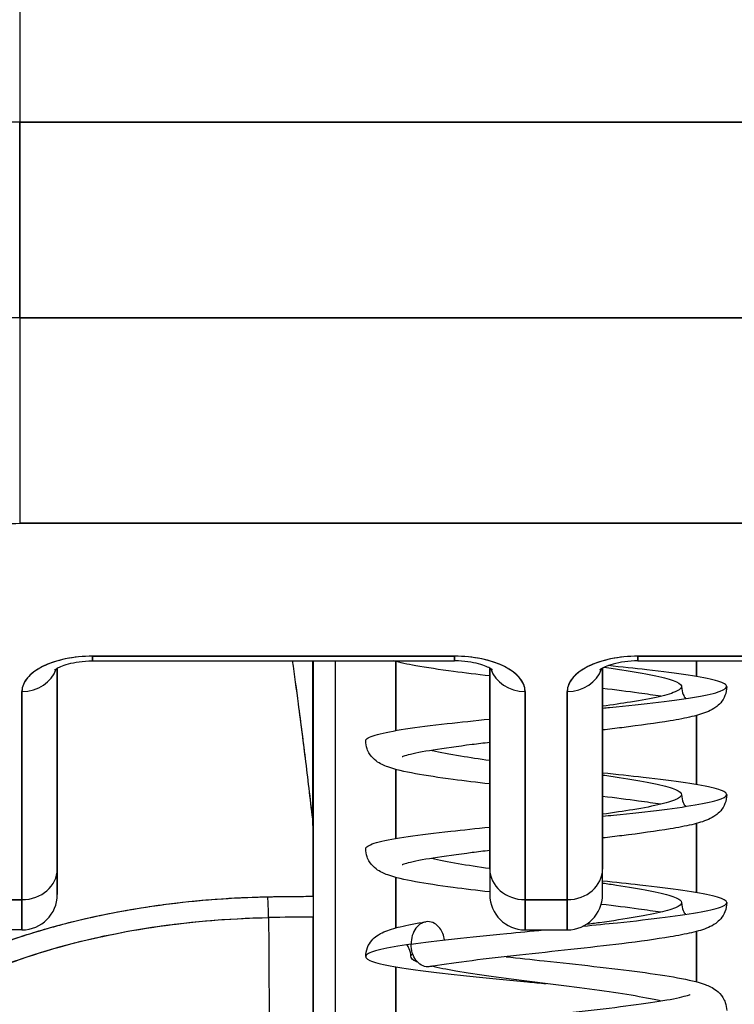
# Model space of a CAD drawing. Extents: x 807 to 1172, y 30 to 260.
# Tile 110 of 214: x 1020.058 to 1020.432, y 99.436 to 99.951. Entities that reach past the tile are written whole.
import ezdxf

# ---------------------------------------------------------------- set-up
doc = ezdxf.new("R2010")
doc.units = 0
doc.header["$LTSCALE"] = 4
doc.header["$MEASUREMENT"] = 0
doc.layers.get('0').update_dxf_attribs({"linetype": 'CONTINUOUS'})
doc.layers.get('DEFPOINTS').update_dxf_attribs({"linetype": 'CONTINUOUS'})
doc.styles.add('ROMANS', font='romans.shx')
doc.dimstyles.new('Default (ANSI)', dxfattribs={"dimscale": 20, "dimtxt": 0.07, "dimasz": 0.07, "dimexe": 0.125, "dimexo": 0.0625, "dimgap": 0.031496, "dimtad": 0, "dimtih": 1, "dimtoh": 1, "dimrnd": 1e-08, "dimzin": 0, "dimdsep": 46, "dimtxsty": 'ROMANS', "dimblk": 'Filled-1', "dimcen": 0.09, "dimdle": 0.393701, "dimclrd": 256, "dimclre": 256, "dimclrt": 256, "dimadec": 0, "dimazin": 0, "dimtfac": 0.928571, "dimtofl": 0, "dimtmove": 0, "dimatfit": 3, "dimfxl": 1, "dimtolj": 1, "dimtzin": 0, "dimlwd": -1, "dimlwe": -1, "dimarcsym": 0})

# ---------------------------------------------------------------- blocks, each defined once
blk = doc.blocks.new('Filled-1')
at = {"color": 0}
for p, q in [((0, 0), (-1, 0.17857)), ((-1, 0.17857), (-1, -0.17857)), ((-1, 0), (0, 0)), ((-1, -0.17857), (0, 0))]:
    blk.add_line(p, q, dxfattribs=at)
at = {"color": 0, "flags": 128}
blk.add_lwpolyline([(-1, -0.17857), (0, 0), (-1, 0.17857), (-1, -0.17857)], dxfattribs=at)
at = {"color": 0}
blk.add_solid([(-1, -0.17857), (0, 0), (-1, 0.17857), (-1, -0.17857)], dxfattribs=at)
blk = doc.blocks.new('*D97')
at = {"transparency": 16777216}
for p, q in [((1022.14966, 98.94963), (1022.14966, 105.99224)), ((1026.39966, 98.94963), (1026.39966, 105.99224)), ((1020.74966, 103.49224), (1018.21292, 103.49224)), ((1027.79966, 103.49224), (1029.19966, 103.49224))]:
    blk.add_line(p, q, dxfattribs=at)
at = {"layer": 'DEFPOINTS', "color": 0, "transparency": 16777216}
for p in [(1026.39966, 103.49224), (1022.14966, 97.69963), (1026.39966, 97.69963)]:
    blk.add_point(p, dxfattribs=at)
at = {"transparency": 16777216, "xscale": 1.400000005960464, "yscale": 1.400000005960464, "zscale": 1.400000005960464}
blk.add_blockref('Filled-1', (1022.14966, 103.49224), dxfattribs=at)
at = {"transparency": 16777216, "xscale": 1.400000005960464, "yscale": 1.400000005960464, "zscale": 1.400000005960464, "rotation": 180}
blk.add_blockref('Filled-1', (1026.39966, 103.49224), dxfattribs=at)
at = {"transparency": 16777216, "insert": (1015.44967, 103.49224), "char_height": 1.4, "attachment_point": 5, "style": 'ROMANS'}
blk.add_mtext('\\A1;4.25', dxfattribs=at)
blk = doc.blocks.new('*D99')
at = {"transparency": 16777216}
for p, q in [((996.08716, 98.91838), (996.08716, 113.84474)), ((1052.46216, 98.91838), (1052.46216, 113.84474)), ((997.48716, 111.34474), (1015.58068, 111.34474)), ((1051.06216, 111.34474), (1032.96863, 111.34474))]:
    blk.add_line(p, q, dxfattribs=at)
at = {"layer": 'DEFPOINTS', "color": 0, "transparency": 16777216}
for p in [(996.08716, 111.34474), (996.08716, 97.66838), (1052.46216, 97.66838)]:
    blk.add_point(p, dxfattribs=at)
at = {"transparency": 16777216, "xscale": 1.400000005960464, "yscale": 1.400000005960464, "zscale": 1.400000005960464, "rotation": 180}
blk.add_blockref('Filled-1', (996.08716, 111.34474), dxfattribs=at)
at = {"transparency": 16777216, "xscale": 1.400000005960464, "yscale": 1.400000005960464, "zscale": 1.400000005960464}
blk.add_blockref('Filled-1', (1052.46216, 111.34474), dxfattribs=at)
at = {"transparency": 16777216, "insert": (1024.27466, 111.34474), "char_height": 1.4, "attachment_point": 5, "style": 'ROMANS'}
blk.add_mtext('\\A1;\\fTahoma|b0|i0;\\H1.5400;(56.38)\\P\\fTahoma|b0|i0;\\H1.5400;OPENING WIDTH', dxfattribs=at)

msp = doc.modelspace()

# ---------------------------------------------------------------- linework, layer by layer
for p, q in [((1020.05757, 100.42297), (1020.05757, 99.89736)), ((1020.60875, 99.89736), (1020.05757, 99.89736)), ((1020.05757, 99.89736), (1020.60875, 99.89736)), ((1020.05757, 99.79508), (1020.05757, 99.89736)), ((1020.05757, 99.89736), (1020.05757, 99.79508)), ((1020.05757, 99.79507), (1020.60875, 99.79507)), ((1020.05757, 99.79507), (1020.05757, 99.68751)), ((1020.60875, 99.79507), (1020.05757, 99.79507)), ((1020.05757, 99.68751), (1020.60875, 99.68751)), ((1020.60875, 99.68751), (1020.05757, 99.68751)), ((1020.28512, 99.61802), (1020.09575, 99.61802)), ((1020.09575, 99.61802), (1020.09575, 99.61554)), ((1020.09575, 99.61802), (1020.28512, 99.61802)), ((1020.09575, 99.61554), (1020.09575, 99.61802)), ((1020.09575, 99.61554), (1020.28512, 99.61554)), ((1020.21099, 99.53073), (1020.21099, 99.61554)), ((1020.21099, 99.61554), (1020.21099, 99.53073)), ((1020.21111, 99.52856), (1020.21111, 99.61554)), ((1020.21111, 99.61554), (1020.21111, 99.52856)), ((1020.22292, 99.32268), (1020.22292, 99.61554)), ((1020.25443, 99.57911), (1020.25443, 99.61527)), ((1020.25443, 99.61527), (1020.25443, 99.57911)), ((1020.28512, 99.61802), (1020.28512, 99.61554)), ((1020.28512, 99.61554), (1020.28512, 99.61802)), ((1020.57056, 99.61802), (1020.38119, 99.61802)), ((1020.38119, 99.61554), (1020.38119, 99.61802)), ((1020.38119, 99.61802), (1020.38119, 99.61554)), ((1020.38119, 99.61802), (1020.57056, 99.61802)), ((1020.38119, 99.61554), (1020.57056, 99.61554)), ((1020.41191, 99.60736), (1020.41191, 99.61554)), ((1020.41191, 99.61554), (1020.41191, 99.60736)), ((1020.07725, 99.50669), (1020.07725, 99.61176)), ((1020.07725, 99.61176), (1020.07725, 99.50669)), ((1020.30363, 99.61176), (1020.30363, 99.50669)), ((1020.30363, 99.50669), (1020.30363, 99.61176)), ((1020.36268, 99.61176), (1020.36268, 99.50669)), ((1020.36268, 99.50669), (1020.36268, 99.61176)), ((1020.05875, 99.59952), (1020.05875, 99.49066)), ((1020.05875, 99.49066), (1020.05875, 99.59952)), ((1020.32213, 99.59952), (1020.32213, 99.49066)), ((1020.32213, 99.49066), (1020.32213, 99.59952)), ((1020.34418, 99.59952), (1020.34418, 99.49066)), ((1020.34418, 99.49066), (1020.34418, 99.59952)), ((1020.41191, 99.55086), (1020.41191, 99.58703)), ((1020.41191, 99.58703), (1020.41191, 99.55086)), ((1020.25443, 99.52262), (1020.25443, 99.55877)), ((1020.25443, 99.55877), (1020.25443, 99.52262)), ((1020.21111, 99.52856), (1020.21111, 99.49224)), ((1020.41191, 99.49436), (1020.41191, 99.53054)), ((1020.41191, 99.53054), (1020.41191, 99.49436)), ((1020.07725, 99.49334), (1020.07725, 99.50669)), ((1020.30363, 99.50669), (1020.30363, 99.49334)), ((1020.36268, 99.49334), (1020.36268, 99.50669)), ((1020.25443, 99.47592), (1020.25443, 99.50228)), ((1020.25443, 99.50228), (1020.25443, 99.47592)), ((1020.0182, 99.49066), (1020.05875, 99.49066)), ((1020.05875, 99.49066), (1020.0182, 99.49066)), ((1020.05875, 99.47484), (1020.05875, 99.49066)), ((1020.05875, 99.49066), (1020.05875, 99.47484)), ((1020.19447, 99.49213), (1020.19447, 99.49213)), ((1020.34418, 99.49066), (1020.32213, 99.49066)), ((1020.32213, 99.47484), (1020.32213, 99.49066)), ((1020.32213, 99.49066), (1020.32213, 99.47484)), ((1020.32213, 99.49066), (1020.34418, 99.49066)), ((1020.34418, 99.47484), (1020.34418, 99.49066)), ((1020.34418, 99.49066), (1020.34418, 99.47484)), ((1020.21111, 99.12274), (1020.21111, 99.48154)), ((1020.05875, 99.47484), (1020.02348, 99.47484)), ((1020.32213, 99.47484), (1020.34418, 99.47484)), ((1020.41191, 99.44767), (1020.41191, 99.47404)), ((1020.41191, 99.47404), (1020.41191, 99.44767)), ((1020.25443, 99.41942), (1020.25443, 99.45558)), ((1020.25443, 99.45558), (1020.25443, 99.41942))]:
    msp.add_line(p, q)
for centre, start, end in [((1020.05875, 99.49334), 270, 0), ((1020.32213, 99.49334), 180, 270), ((1020.34418, 99.49334), 270, 0)]:
    msp.add_arc(centre, 0.0185, start, end)
for centre, major_axis, ratio, start_param, end_param in [((1020.05757, 99.8383), (-0.11811, 0), 0.5, 4.712389, 6.283185), ((1020.05757, 99.73602), (-0.11811, 0), 0.5, 4.712389, 6.283185), ((1020.09575, 99.59952), (-0.03701, 0), 0.5, 4.712389, 6.283185), ((1020.28512, 99.59952), (0.03701, 0), 0.5, 0, 1.570796), ((1020.38119, 99.59952), (-0.03701, 0), 0.5, 4.712389, 6.283185), ((1020.05875, 99.61554), (0.0185, 0), 0.866025, 4.712389, 6.020454), ((1020.05875, 99.61554), (0.0185, 0), 0.866025, 4.712389, 6.020454), ((1020.32213, 99.61554), (-0.0185, 0), 0.866025, 0.262731, 1.570796), ((1020.32213, 99.61554), (-0.0185, 0), 0.866025, 0.262731, 1.570796), ((1020.34418, 99.61554), (0.0185, 0), 0.866025, 4.712389, 6.020454), ((1020.34418, 99.61554), (0.0185, 0), 0.866025, 4.712389, 6.020454), ((1020.17984, 99.52712), (0.03114, 0.00369), 0.780421, 6.190907, 6.279533), ((1020.16976, 99.5268), (0.04129, 0.00328), 0.67968, 6.229305, 6.306392), ((1020.21085, 98.14744), (-0.00021, -1.68497), 0.000091, 2.494978, 2.531653), ((1020.05875, 99.50669), (0.0185, 0), 0.866025, 4.712389, 6.283185), ((1020.05875, 99.50669), (0.0185, 0), 0.866025, 4.712389, 6.283185), ((1020.32213, 99.50669), (-0.0185, 0), 0.866025, 0, 1.570796), ((1020.32213, 99.50669), (-0.0185, 0), 0.866025, 0, 1.570796), ((1020.34418, 99.50669), (0.0185, 0), 0.866025, 4.712389, 6.283185), ((1020.34418, 99.50669), (0.0185, 0), 0.866025, 4.712389, 6.283185), ((1020.21113, 99.047), (-0.73842, 0), 0.602969, 4.712418, 4.74441), ((1020.18749, 99.47599), (-0.00038, 0.02008), 0.025247, 4.980533, 5.636212), ((1020.18749, 99.47599), (0.00038, -0.02008), 0.025246, 1.838858, 2.494496), ((1020.21111, 99.47622), (0, 0.02008), 0.00001, 0.646594, 1.302705), ((1020.21111, 99.039), (0.74112, 0), 0.597128, 1.570794, 1.602147), ((1020.21111, 99.03899), (0.74133, 0), 0.596956, 1.570797, 1.602141), ((1020.19851, 99.62754), (0, 0.55118), 0.02, 1.83929, 2.7281), ((1020.19851, 99.62754), (0, -0.55118), 0.02, 4.980883, 5.869693)]:
    msp.add_ellipse(centre, major_axis=major_axis, ratio=ratio, start_param=start_param, end_param=end_param)
for points, knots in [([(1020.0182, 99.66783), (1020.0183, 99.67056), (1020.01929, 99.67306), (1020.02124, 99.6754), (1020.02319, 99.67774), (1020.02611, 99.67992), (1020.02975, 99.68174), (1020.03339, 99.68356), (1020.03776, 99.68502), (1020.04244, 99.68599), (1020.04712, 99.68697), (1020.05211, 99.68746), (1020.05757, 99.68751)], [0, 0, 0, 0, 0.25, 0.25, 0.25, 0.5, 0.5, 0.5, 0.75, 0.75, 0.75, 1, 1, 1, 1]), ([(1020.09575, 99.61802), (1020.09069, 99.61799), (1020.08603, 99.61754), (1020.08161, 99.61662), (1020.0772, 99.6157), (1020.07304, 99.61433), (1020.06958, 99.6126), (1020.06613, 99.61087), (1020.06338, 99.60879), (1020.06155, 99.60658), (1020.05972, 99.60438), (1020.05881, 99.60205), (1020.05875, 99.59952)], [0, 0, 0, 0, 0.25, 0.25, 0.25, 0.5, 0.5, 0.5, 0.75, 0.75, 0.75, 1, 1, 1, 1]), ([(1020.07574, 99.61074), (1020.07574, 99.61074), (1020.07575, 99.61075), (1020.07591, 99.61089), (1020.07623, 99.61115), (1020.07732, 99.61181), (1020.07811, 99.61223), (1020.08021, 99.61311), (1020.08156, 99.61358), (1020.08477, 99.61444), (1020.08667, 99.61482), (1020.09084, 99.61537), (1020.09313, 99.61553), (1020.09553, 99.61554), (1020.09564, 99.61554), (1020.09575, 99.61554)], [3.601073, 3.601073, 3.601073, 3.601073, 3.653683, 3.653683, 3.828025, 3.828025, 4.013889, 4.013889, 4.222184, 4.222184, 4.453581, 4.453581, 4.701575, 4.701575, 4.713492, 4.713492, 4.713492, 4.713492]), ([(1020.20027, 99.61554), (1020.20129, 99.60822), (1020.20232, 99.60072), (1020.20334, 99.59306), (1020.20402, 99.58789), (1020.20471, 99.58265), (1020.20539, 99.57734), (1020.206, 99.57252), (1020.20662, 99.56764), (1020.20722, 99.56269), (1020.2085, 99.5523), (1020.20976, 99.54165), (1020.21099, 99.53073)], [0.0738382, 0.0738382, 0.0738382, 0.0738382, 0.3333333, 0.3333333, 0.3333333, 0.5081485, 0.5081485, 0.5081485, 0.6666667, 0.6666667, 0.6666667, 1, 1, 1, 1]), ([(1020.20028, 99.61554), (1020.20131, 99.60823), (1020.20233, 99.60074), (1020.20335, 99.59308), (1020.20465, 99.58325), (1020.20593, 99.57314), (1020.20721, 99.56274), (1020.20848, 99.55235), (1020.20974, 99.54168), (1020.21099, 99.53073)], [0.073882, 0.073882, 0.073882, 0.073882, 0.3333333, 0.3333333, 0.3333333, 0.6666667, 0.6666667, 0.6666667, 1, 1, 1, 1]), ([(1020.30363, 99.60768), (1020.29696, 99.60845), (1020.29056, 99.60923), (1020.27723, 99.61099), (1020.27049, 99.61199), (1020.26044, 99.61382), (1020.25672, 99.6146), (1020.25345, 99.61554)], [0.4081123, 0.4081123, 0.4081123, 0.4081123, 0.4622359, 0.4622359, 0.5316759, 0.5316759, 0.5865243, 0.5865243, 0.5865243, 0.5865243]), ([(1020.32213, 99.59952), (1020.32207, 99.60205), (1020.32116, 99.60438), (1020.31933, 99.60659), (1020.3175, 99.6088), (1020.31475, 99.61088), (1020.31129, 99.61261), (1020.30783, 99.61433), (1020.30367, 99.61571), (1020.29925, 99.61662), (1020.29484, 99.61754), (1020.29018, 99.61799), (1020.28512, 99.61802)], [0, 0, 0, 0, 0.25, 0.25, 0.25, 0.5, 0.5, 0.5, 0.75, 0.75, 0.75, 1, 1, 1, 1]), ([(1020.30514, 99.61074), (1020.30514, 99.61074), (1020.30512, 99.61075), (1020.30497, 99.61089), (1020.30465, 99.61115), (1020.30356, 99.61181), (1020.30277, 99.61223), (1020.30067, 99.61311), (1020.29932, 99.61358), (1020.29611, 99.61444), (1020.29421, 99.61482), (1020.29004, 99.61537), (1020.28775, 99.61553), (1020.28535, 99.61554), (1020.28524, 99.61554), (1020.28512, 99.61554)], [6.74046, 6.74046, 6.74046, 6.74046, 6.79307, 6.79307, 6.967412, 6.967412, 7.153275, 7.153275, 7.361571, 7.361571, 7.592968, 7.592968, 7.840962, 7.840962, 7.852879, 7.852879, 7.852879, 7.852879]), ([(1020.38119, 99.61802), (1020.37612, 99.61799), (1020.37146, 99.61754), (1020.36705, 99.61662), (1020.36264, 99.6157), (1020.35847, 99.61433), (1020.35502, 99.6126), (1020.35156, 99.61087), (1020.34881, 99.60879), (1020.34698, 99.60658), (1020.34515, 99.60438), (1020.34424, 99.60205), (1020.34418, 99.59952)], [0, 0, 0, 0, 0.25, 0.25, 0.25, 0.5, 0.5, 0.5, 0.75, 0.75, 0.75, 1, 1, 1, 1]), ([(1020.38119, 99.61554), (1020.37883, 99.61554), (1020.37648, 99.61539), (1020.3721, 99.61482), (1020.37006, 99.61441), (1020.3666, 99.61346), (1020.36516, 99.61294), (1020.36302, 99.61197), (1020.36225, 99.61153), (1020.36137, 99.61092), (1020.36117, 99.61074), (1020.36117, 99.61074)], [1.569693, 1.569693, 1.569693, 1.569693, 1.824004, 1.824004, 2.072269, 2.072269, 2.302593, 2.302593, 2.506751, 2.506751, 2.682113, 2.682113, 2.682113, 2.682113]), ([(1020.36268, 99.59083), (1020.36392, 99.59095), (1020.36515, 99.59108), (1020.36637, 99.5912), (1020.3756, 99.59214), (1020.38428, 99.59308), (1020.39199, 99.59401), (1020.39971, 99.59495), (1020.40645, 99.59589), (1020.4119, 99.59683), (1020.41735, 99.59777), (1020.4215, 99.5987), (1020.42416, 99.59964), (1020.42681, 99.60058), (1020.42797, 99.60152), (1020.42757, 99.60246), (1020.42717, 99.60339), (1020.42522, 99.60433), (1020.42181, 99.60527), (1020.41839, 99.60621), (1020.41352, 99.60715), (1020.40743, 99.60809), (1020.40134, 99.60902), (1020.39402, 99.60996), (1020.38584, 99.6109), (1020.37954, 99.61162), (1020.37272, 99.61234), (1020.3656, 99.61307)], [0.6854348, 0.6854348, 0.6854348, 0.6854348, 0.6875, 0.6875, 0.6875, 0.703125, 0.703125, 0.703125, 0.71875, 0.71875, 0.71875, 0.734375, 0.734375, 0.734375, 0.75, 0.75, 0.75, 0.765625, 0.765625, 0.765625, 0.78125, 0.78125, 0.78125, 0.796875, 0.796875, 0.796875, 0.8089031, 0.8089031, 0.8089031, 0.8089031]), ([(1020.36359, 99.61223), (1020.36674, 99.61178), (1020.37622, 99.6104), (1020.38978, 99.60809), (1020.40074, 99.60527), (1020.40513, 99.60246), (1020.40253, 99.59964), (1020.39319, 99.59683), (1020.37915, 99.59422), (1020.36789, 99.59256), (1020.36268, 99.59183)], [0.1957641, 0.1957641, 0.1957641, 0.1957641, 0.203125, 0.21875, 0.234375, 0.25, 0.265625, 0.28125, 0.296875, 0.3089761, 0.3089761, 0.3089761, 0.3089761]), ([(1020.42764, 99.6021), (1020.42764, 99.6005), (1020.42731, 99.59884), (1020.42615, 99.59595), (1020.42535, 99.59469), (1020.42365, 99.59268), (1020.42276, 99.59191), (1020.42059, 99.59034), (1020.41936, 99.5897), (1020.41544, 99.58796), (1020.41269, 99.58719), (1020.40611, 99.58562), (1020.40231, 99.58489), (1020.3909, 99.58297), (1020.38221, 99.58179), (1020.36948, 99.58023), (1020.36612, 99.57983), (1020.36268, 99.57943)], [0, 0, 0, 0, 0.015209, 0.015209, 0.0301371, 0.0301371, 0.0454403, 0.0454403, 0.0681674, 0.0681674, 0.1184251, 0.1184251, 0.1682991, 0.1682991, 0.2502301, 0.2502301, 0.2780779, 0.2780779, 0.2780779, 0.2780779]), ([(1020.3931, 99.59703), (1020.38967, 99.5976), (1020.38581, 99.59817), (1020.3759, 99.59952), (1020.36945, 99.60032), (1020.36268, 99.60111)], [0.15827516, 0.15827516, 0.15827516, 0.15827516, 0.19854648, 0.19854648, 0.2543749, 0.2543749, 0.2543749, 0.2543749]), ([(1020.40402, 99.6021), (1020.40402, 99.60068), (1020.40435, 99.5992), (1020.40521, 99.59716), (1020.40563, 99.59646), (1020.40604, 99.59589)], [0, 0, 0, 0, 0.01444983, 0.01444983, 0.02356529, 0.02356529, 0.02356529, 0.02356529]), ([(1020.23867, 99.57385), (1020.23867, 99.574), (1020.23871, 99.57416), (1020.2388, 99.57431), (1020.23931, 99.57525), (1020.24137, 99.57619), (1020.24489, 99.57713), (1020.24841, 99.57807), (1020.25338, 99.579), (1020.25957, 99.57994), (1020.26575, 99.58088), (1020.27314, 99.58182), (1020.28139, 99.58276), (1020.28829, 99.58354), (1020.29579, 99.58433), (1020.30363, 99.58511)], [0.59116537, 0.59116537, 0.59116537, 0.59116537, 0.59375, 0.59375, 0.59375, 0.609375, 0.609375, 0.609375, 0.625, 0.625, 0.625, 0.640625, 0.640625, 0.640625, 0.65370253, 0.65370253, 0.65370253, 0.65370253]), ([(1020.30363, 99.55118), (1020.29689, 99.55196), (1020.29043, 99.55275), (1020.27705, 99.55452), (1020.27033, 99.55552), (1020.25886, 99.55761), (1020.25424, 99.55864), (1020.24824, 99.56081), (1020.24628, 99.56162), (1020.24299, 99.56411), (1020.24176, 99.56528), (1020.24022, 99.56772), (1020.23977, 99.5686), (1020.23894, 99.5709), (1020.23867, 99.5724), (1020.23867, 99.57385)], [0.4081031, 0.4081031, 0.4081031, 0.4081031, 0.4627962, 0.4627962, 0.5322521, 0.5322521, 0.6051072, 0.6051072, 0.6422392, 0.6422392, 0.6626301, 0.6626301, 0.6723301, 0.6723301, 0.6861278, 0.6861278, 0.6861278, 0.6861278]), ([(1020.30363, 99.57286), (1020.30043, 99.57249), (1020.29732, 99.57212), (1020.28678, 99.5708), (1020.27983, 99.56985), (1020.26851, 99.56803), (1020.26388, 99.56712), (1020.25965, 99.56601), (1020.25867, 99.5657), (1020.25791, 99.56541), (1020.25777, 99.56535), (1020.25777, 99.56535)], [0.4316904, 0.4316904, 0.4316904, 0.4316904, 0.4579414, 0.4579414, 0.5244171, 0.5244171, 0.5887172, 0.5887172, 0.6166709, 0.6166709, 0.6299247, 0.6299247, 0.6299247, 0.6299247]), ([(1020.27321, 99.56879), (1020.27335, 99.56875), (1020.27748, 99.56778), (1020.28671, 99.56605), (1020.29817, 99.56435), (1020.30363, 99.56359)], [0.4369299, 0.4369299, 0.4369299, 0.4369299, 0.4375, 0.453125, 0.46580688, 0.46580688, 0.46580688, 0.46580688]), ([(1020.36268, 99.53433), (1020.36462, 99.53452), (1020.36653, 99.53472), (1020.36842, 99.53491), (1020.37756, 99.53585), (1020.38613, 99.53679), (1020.3937, 99.53773), (1020.40127, 99.53866), (1020.40784, 99.5396), (1020.41309, 99.54054), (1020.41835, 99.54148), (1020.42229, 99.54242), (1020.42472, 99.54336), (1020.42715, 99.54429), (1020.42808, 99.54523), (1020.42745, 99.54617), (1020.42683, 99.54711), (1020.42465, 99.54805), (1020.42102, 99.54898), (1020.4174, 99.54992), (1020.41232, 99.55086), (1020.40605, 99.5518), (1020.39978, 99.55274), (1020.39231, 99.55367), (1020.384, 99.55461), (1020.37735, 99.55536), (1020.37017, 99.55611), (1020.36268, 99.55686)], [0.3717734, 0.3717734, 0.3717734, 0.3717734, 0.375, 0.375, 0.375, 0.390625, 0.390625, 0.390625, 0.40625, 0.40625, 0.40625, 0.421875, 0.421875, 0.421875, 0.4375, 0.4375, 0.4375, 0.453125, 0.453125, 0.453125, 0.46875, 0.46875, 0.46875, 0.484375, 0.484375, 0.484375, 0.4968718, 0.4968718, 0.4968718, 0.4968718]), ([(1020.36268, 99.55586), (1020.36566, 99.55544), (1020.37504, 99.55409), (1020.38873, 99.5518), (1020.40014, 99.54898), (1020.40504, 99.54617), (1020.40296, 99.54336), (1020.3941, 99.54054), (1020.38006, 99.53787), (1020.36839, 99.53613), (1020.36268, 99.53534)], [0.5087172, 0.5087172, 0.5087172, 0.5087172, 0.515625, 0.53125, 0.546875, 0.5625, 0.578125, 0.59375, 0.609375, 0.6226377, 0.6226377, 0.6226377, 0.6226377]), ([(1020.42764, 99.5456), (1020.42764, 99.544), (1020.4273, 99.54235), (1020.42615, 99.53945), (1020.42534, 99.53819), (1020.42365, 99.53618), (1020.42275, 99.53541), (1020.42058, 99.53384), (1020.41934, 99.5332), (1020.4154, 99.53145), (1020.41264, 99.53068), (1020.40606, 99.52911), (1020.40227, 99.52838), (1020.39089, 99.52648), (1020.3822, 99.52529), (1020.36948, 99.52373), (1020.36612, 99.52333), (1020.36268, 99.52294)], [0, 0, 0, 0, 0.0152326, 0.0152326, 0.0301823, 0.0301823, 0.0455139, 0.0455139, 0.0683138, 0.0683138, 0.1187833, 0.1187833, 0.168348, 0.168348, 0.2502448, 0.2502448, 0.278081, 0.278081, 0.278081, 0.278081]), ([(1020.3931, 99.54054), (1020.38963, 99.54111), (1020.38571, 99.54168), (1020.37578, 99.54304), (1020.36939, 99.54383), (1020.36268, 99.54462)], [0.15826616, 0.15826616, 0.15826616, 0.15826616, 0.19905101, 0.19905101, 0.25436498, 0.25436498, 0.25436498, 0.25436498]), ([(1020.40402, 99.5456), (1020.40402, 99.54418), (1020.40435, 99.5427), (1020.40521, 99.54066), (1020.40563, 99.53996), (1020.40604, 99.5394)], [0, 0, 0, 0, 0.0144869, 0.0144869, 0.02357276, 0.02357276, 0.02357276, 0.02357276]), ([(1020.23867, 99.51735), (1020.23867, 99.51758), (1020.23876, 99.5178), (1020.23894, 99.51803), (1020.23968, 99.51896), (1020.24197, 99.5199), (1020.2457, 99.52084), (1020.24943, 99.52178), (1020.25461, 99.52272), (1020.26097, 99.52365), (1020.26733, 99.52459), (1020.27487, 99.52553), (1020.28324, 99.52647), (1020.28963, 99.52718), (1020.29649, 99.5279), (1020.30363, 99.52862)], [0.27750433, 0.27750433, 0.27750433, 0.27750433, 0.28125, 0.28125, 0.28125, 0.296875, 0.296875, 0.296875, 0.3125, 0.3125, 0.3125, 0.328125, 0.328125, 0.328125, 0.34004103, 0.34004103, 0.34004103, 0.34004103]), ([(1020.30363, 99.49469), (1020.29687, 99.49547), (1020.29039, 99.49626), (1020.277, 99.49803), (1020.27028, 99.49903), (1020.25882, 99.50112), (1020.25421, 99.50215), (1020.24822, 99.50433), (1020.24626, 99.50514), (1020.24297, 99.50763), (1020.24174, 99.5088), (1020.24021, 99.51124), (1020.23976, 99.51213), (1020.23894, 99.51442), (1020.23867, 99.51591), (1020.23867, 99.51735)], [0.4081, 0.4081, 0.4081, 0.4081, 0.4629765, 0.4629765, 0.5324377, 0.5324377, 0.6053046, 0.6053046, 0.6423402, 0.6423402, 0.6626882, 0.6626882, 0.6723714, 0.6723714, 0.6861196, 0.6861196, 0.6861196, 0.6861196]), ([(1020.30363, 99.51637), (1020.30043, 99.51599), (1020.29733, 99.51562), (1020.28678, 99.51431), (1020.27983, 99.51336), (1020.26851, 99.51154), (1020.26389, 99.51062), (1020.25965, 99.50952), (1020.25867, 99.5092), (1020.25791, 99.50892), (1020.25777, 99.50885), (1020.25777, 99.50885)], [0.4316934, 0.4316934, 0.4316934, 0.4316934, 0.457942, 0.457942, 0.5244124, 0.5244124, 0.5887045, 0.5887045, 0.6166513, 0.6166513, 0.6299549, 0.6299549, 0.6299549, 0.6299549]), ([(1020.27321, 99.51229), (1020.27701, 99.51139), (1020.28605, 99.50965), (1020.29767, 99.50792), (1020.30363, 99.50709)], [0.75059114, 0.75059114, 0.75059114, 0.75059114, 0.765625, 0.77946838, 0.77946838, 0.77946838, 0.77946838]), ([(1020.07725, 99.50669), (1020.07725, 99.50138), (1020.07725, 99.49766), (1020.07725, 99.49552), (1020.07725, 99.49409), (1020.07725, 99.49336), (1020.07725, 99.49336)], [0, 0, 0, 0, 0.2, 0.2, 0.2, 0.3335931, 0.3335931, 0.3335931, 0.3335931]), ([(1020.30363, 99.50669), (1020.30363, 99.50138), (1020.30363, 99.49766), (1020.30363, 99.49552), (1020.30363, 99.49409), (1020.30363, 99.49336), (1020.30363, 99.49336)], [0, 0, 0, 0, 0.2, 0.2, 0.2, 0.3335594, 0.3335594, 0.3335594, 0.3335594]), ([(1020.36268, 99.49336), (1020.36268, 99.49336), (1020.36268, 99.49409), (1020.36268, 99.49552), (1020.36268, 99.49767), (1020.36268, 99.50138), (1020.36268, 99.50669)], [0.6663967, 0.6663967, 0.6663967, 0.6663967, 0.8, 0.8, 0.8, 1, 1, 1, 1]), ([(1020.35254, 99.47684), (1020.35868, 99.47743), (1020.36469, 99.47803), (1020.37045, 99.47863), (1020.37951, 99.47956), (1020.38795, 99.4805), (1020.39537, 99.48144), (1020.40279, 99.48238), (1020.40918, 99.48332), (1020.41424, 99.48425), (1020.4193, 99.48519), (1020.42303, 99.48613), (1020.42524, 99.48707), (1020.42745, 99.48801), (1020.42814, 99.48894), (1020.42729, 99.48988), (1020.42643, 99.49082), (1020.42403, 99.49176), (1020.42019, 99.4927), (1020.41635, 99.49364), (1020.41108, 99.49457), (1020.40463, 99.49551), (1020.39819, 99.49645), (1020.39056, 99.49739), (1020.38213, 99.49833), (1020.37602, 99.49901), (1020.36948, 99.49969), (1020.36268, 99.50037)], [0.0525621, 0.0525621, 0.0525621, 0.0525621, 0.0625, 0.0625, 0.0625, 0.078125, 0.078125, 0.078125, 0.09375, 0.09375, 0.09375, 0.109375, 0.109375, 0.109375, 0.125, 0.125, 0.125, 0.140625, 0.140625, 0.140625, 0.15625, 0.15625, 0.15625, 0.171875, 0.171875, 0.171875, 0.1832104, 0.1832104, 0.1832104, 0.1832104]), ([(1020.36268, 99.49936), (1020.36516, 99.49902), (1020.37411, 99.49773), (1020.38765, 99.49551), (1020.39951, 99.4927), (1020.40492, 99.48988), (1020.40336, 99.48707), (1020.39497, 99.48425), (1020.38058, 99.48144), (1020.36575, 99.47924), (1020.35642, 99.47798), (1020.35401, 99.47766)], [0.8223784, 0.8223784, 0.8223784, 0.8223784, 0.828125, 0.84375, 0.859375, 0.875, 0.890625, 0.90625, 0.921875, 0.9375, 0.9428455, 0.9428455, 0.9428455, 0.9428455]), ([(1020.18749, 99.49202), (1020.16892, 99.49165), (1020.15054, 99.49027), (1020.13265, 99.48789), (1020.12873, 99.48737), (1020.12482, 99.4868), (1020.12095, 99.48619), (1020.10131, 99.48307), (1020.08236, 99.47872), (1020.06459, 99.47326), (1020.06287, 99.47274), (1020.06116, 99.4722), (1020.05947, 99.47165), (1020.04022, 99.46543), (1020.02244, 99.45788), (1020.00653, 99.44921)], [0, 0, 0, 0, 0.27332, 0.27332, 0.27332, 0.333333, 0.333333, 0.333333, 0.637277, 0.637277, 0.637277, 0.666667, 0.666667, 0.666667, 1, 1, 1, 1]), ([(1020.18749, 99.49201), (1020.18473, 99.49196), (1020.18197, 99.49188), (1020.17922, 99.49178), (1020.16295, 99.4912), (1020.14689, 99.48983), (1020.13109, 99.48768), (1020.12819, 99.48729), (1020.12531, 99.48687), (1020.12243, 99.48642), (1020.11019, 99.48452), (1020.0981, 99.48214), (1020.08638, 99.47928), (1020.07776, 99.47717), (1020.06934, 99.47481), (1020.06117, 99.4722), (1020.05571, 99.47045), (1020.05037, 99.46858), (1020.04511, 99.4666), (1020.0318, 99.46158), (1020.01909, 99.45581), (1020.00653, 99.44921)], [0, 0, 0, 0, 0.041691, 0.041691, 0.041691, 0.288189, 0.288189, 0.288189, 0.333333, 0.333333, 0.333333, 0.525455, 0.525455, 0.525455, 0.666667, 0.666667, 0.666667, 0.761007, 0.761007, 0.761007, 1, 1, 1, 1]), ([(1020.21111, 99.49224), (1020.20945, 99.49224), (1020.20778, 99.49224), (1020.20612, 99.49223), (1020.19991, 99.49221), (1020.1937, 99.49213), (1020.18749, 99.49201)], [0, 0, 0, 0, 0.211211, 0.211211, 0.211211, 1, 1, 1, 1]), ([(1020.21111, 99.49224), (1020.21111, 99.49134), (1020.21111, 99.49035), (1020.21111, 99.48925), (1020.21111, 99.48816), (1020.21111, 99.48698), (1020.21111, 99.48569), (1020.21111, 99.4844), (1020.21111, 99.48302), (1020.21111, 99.48154)], [0, 0, 0, 0, 0.333333, 0.333333, 0.333333, 0.666667, 0.666667, 0.666667, 1, 1, 1, 1]), ([(1020.42764, 99.4891), (1020.42764, 99.4875), (1020.4273, 99.48585), (1020.42615, 99.48295), (1020.42534, 99.48169), (1020.42364, 99.47967), (1020.42275, 99.47891), (1020.42057, 99.47733), (1020.41932, 99.47669), (1020.41537, 99.47495), (1020.41261, 99.47417), (1020.40603, 99.47261), (1020.40226, 99.47189), (1020.39088, 99.46998), (1020.3822, 99.4688), (1020.36443, 99.46662), (1020.35533, 99.46559), (1020.33724, 99.4636), (1020.32803, 99.46262), (1020.31054, 99.46068), (1020.30203, 99.45971), (1020.28678, 99.45781), (1020.27983, 99.45686), (1020.27347, 99.45584), (1020.27288, 99.45574), (1020.27231, 99.45565)], [0, 0, 0, 0, 0.0152503, 0.0152503, 0.0302164, 0.0302164, 0.045569, 0.045569, 0.0684209, 0.0684209, 0.1189407, 0.1189407, 0.1683374, 0.1683374, 0.250272, 0.250272, 0.3215579, 0.3215579, 0.3903181, 0.3903181, 0.4579429, 0.4579429, 0.5244069, 0.5244069, 0.5313622, 0.5313622, 0.5313622, 0.5313622]), ([(1020.3931, 99.48404), (1020.38961, 99.48461), (1020.38568, 99.48519), (1020.37553, 99.48658), (1020.36891, 99.48739), (1020.36196, 99.48821)], [0.15826321, 0.15826321, 0.15826321, 0.15826321, 0.19921768, 0.19921768, 0.25635817, 0.25635817, 0.25635817, 0.25635817]), ([(1020.40402, 99.4891), (1020.40402, 99.48769), (1020.40435, 99.4862), (1020.40521, 99.48417), (1020.40563, 99.48347), (1020.40604, 99.4829)], [0, 0, 0, 0, 0.01451766, 0.01451766, 0.02359468, 0.02359468, 0.02359468, 0.02359468]), ([(1020.01417, 99.44051), (1020.0311, 99.44966), (1020.04992, 99.45734), (1020.0699, 99.46344), (1020.09064, 99.46978), (1020.11263, 99.47441), (1020.13523, 99.47739), (1020.15254, 99.47967), (1020.1702, 99.48098), (1020.18788, 99.48132)], [0, 0, 0, 0, 0.353142, 0.353142, 0.353142, 0.719555, 0.719555, 0.719555, 1, 1, 1, 1]), ([(1020.01417, 99.44051), (1020.02953, 99.44885), (1020.04649, 99.45597), (1020.06491, 99.46188), (1020.08334, 99.46779), (1020.10325, 99.47248), (1020.12391, 99.47575), (1020.14456, 99.47902), (1020.16596, 99.48086), (1020.18788, 99.48132)], [0, 0, 0, 0, 0.333333, 0.333333, 0.333333, 0.666667, 0.666667, 0.666667, 1, 1, 1, 1]), ([(1020.21111, 99.48154), (1020.21111, 99.44997), (1020.21111, 99.41962), (1020.21111, 99.39022), (1020.21111, 99.36081), (1020.21111, 99.33234), (1020.21111, 99.30568), (1020.21111, 99.27902), (1020.21111, 99.25416), (1020.21111, 99.23135), (1020.21111, 99.20854), (1020.21111, 99.18777), (1020.21111, 99.16961), (1020.21111, 99.15144), (1020.21111, 99.13587), (1020.21111, 99.12272)], [0, 0, 0, 0, 0.2, 0.2, 0.2, 0.4, 0.4, 0.4, 0.6, 0.6, 0.6, 0.8, 0.8, 0.8, 1, 1, 1, 1]), ([(1020.23867, 99.46086), (1020.23867, 99.46246), (1020.23901, 99.46411), (1020.24016, 99.46701), (1020.24098, 99.46828), (1020.24268, 99.47029), (1020.24358, 99.47106), (1020.24574, 99.47262), (1020.24697, 99.47325), (1020.25084, 99.47497), (1020.25355, 99.47574), (1020.26058, 99.47742), (1020.26506, 99.47826), (1020.27022, 99.4791)], [0, 0, 0, 0, 0.0152382, 0.0152382, 0.0301964, 0.0301964, 0.0455352, 0.0455352, 0.0680234, 0.0680234, 0.1177342, 0.1177342, 0.1753694, 0.1753694, 0.1753694, 0.1753694]), ([(1020.27993, 99.4696), (1020.27959, 99.47189), (1020.27874, 99.47407), (1020.2775, 99.47572), (1020.27587, 99.4779), (1020.27356, 99.47918), (1020.27125, 99.47918), (1020.26894, 99.47918), (1020.26663, 99.4779), (1020.26499, 99.47572), (1020.26336, 99.47354), (1020.2624, 99.47045), (1020.2624, 99.46737)], [0.0605376, 0.0605376, 0.0605376, 0.0605376, 0.25, 0.25, 0.25, 0.5, 0.5, 0.5, 0.75, 0.75, 0.75, 1, 1, 1, 1]), ([(1020.2624, 99.46737), (1020.26894, 99.46831), (1020.27663, 99.46924), (1020.28512, 99.47018), (1020.29361, 99.47112), (1020.30289, 99.47206), (1020.31251, 99.473), (1020.31881, 99.47361), (1020.32525, 99.47422), (1020.3317, 99.47484)], [0, 0, 0, 0, 0.015625, 0.015625, 0.015625, 0.03125, 0.03125, 0.03125, 0.04147894, 0.04147894, 0.04147894, 0.04147894]), ([(1020.2624, 99.46737), (1020.25587, 99.46643), (1020.24513, 99.46455), (1020.23758, 99.46174), (1020.23931, 99.45892), (1020.25017, 99.45611), (1020.26908, 99.4533), (1020.29423, 99.45048), (1020.31672, 99.44829), (1020.32987, 99.44704), (1020.33316, 99.44673)], [0, 0, 0, 0, 0.015625, 0.03125, 0.046875, 0.0625, 0.078125, 0.09375, 0.109375, 0.1145843, 0.1145843, 0.1145843, 0.1145843]), ([(1020.26229, 99.46086), (1020.26229, 99.46228), (1020.26196, 99.46376), (1020.2611, 99.4658), (1020.26068, 99.46649), (1020.26027, 99.46706)], [0, 0, 0, 0, 0.01456727, 0.01456727, 0.0236708, 0.0236708, 0.0236708, 0.0236708]), ([(1020.27231, 99.45565), (1020.27196, 99.45559), (1020.2716, 99.45556), (1020.27125, 99.45556), (1020.26894, 99.45556), (1020.26663, 99.45683), (1020.26499, 99.45902), (1020.26336, 99.4612), (1020.2624, 99.46428), (1020.2624, 99.46737)], [0.4616733, 0.4616733, 0.4616733, 0.4616733, 0.5, 0.5, 0.5, 0.75, 0.75, 0.75, 1, 1, 1, 1]), ([(1020.26589, 99.45798), (1020.2651, 99.45829), (1020.26444, 99.45861), (1020.26391, 99.45892), (1020.26234, 99.45986), (1020.26191, 99.4608), (1020.26263, 99.46174), (1020.26279, 99.46194), (1020.263, 99.46214), (1020.26326, 99.46234)], [0.94785547, 0.94785547, 0.94785547, 0.94785547, 0.953125, 0.953125, 0.953125, 0.96875, 0.96875, 0.96875, 0.97207623, 0.97207623, 0.97207623, 0.97207623]), ([(1020.31216, 99.46085), (1020.31866, 99.46012), (1020.32542, 99.45938), (1020.34088, 99.4577), (1020.34978, 99.45674), (1020.36669, 99.45482), (1020.3749, 99.45384), (1020.38966, 99.45187), (1020.39636, 99.45087), (1020.40774, 99.44878), (1020.41233, 99.44775), (1020.41826, 99.44555), (1020.42018, 99.44474), (1020.42343, 99.44224), (1020.42465, 99.44106), (1020.42615, 99.43863), (1020.42658, 99.43776), (1020.42738, 99.4355), (1020.42764, 99.43403), (1020.42764, 99.43261)], [0.2774059, 0.2774059, 0.2774059, 0.2774059, 0.3289013, 0.3289013, 0.3960063, 0.3960063, 0.4641636, 0.4641636, 0.5336549, 0.5336549, 0.606623, 0.606623, 0.6429987, 0.6429987, 0.6630435, 0.6630435, 0.6724994, 0.6724994, 0.6860777, 0.6860777, 0.6860777, 0.6860777]), ([(1020.3931, 99.43766), (1020.39091, 99.43818), (1020.38843, 99.4387), (1020.38567, 99.43922), (1020.38071, 99.44016), (1020.37488, 99.4411), (1020.36847, 99.44204), (1020.36206, 99.44298), (1020.35507, 99.44391), (1020.34784, 99.44485), (1020.3406, 99.44579), (1020.33313, 99.44673), (1020.32577, 99.44767), (1020.31842, 99.44861), (1020.31119, 99.44954), (1020.30443, 99.45048), (1020.29767, 99.45142), (1020.29139, 99.45236), (1020.28588, 99.4533), (1020.28099, 99.45413), (1020.27671, 99.45496), (1020.27321, 99.4558)], [0.8350833, 0.8350833, 0.8350833, 0.8350833, 0.84375, 0.84375, 0.84375, 0.859375, 0.859375, 0.859375, 0.875, 0.875, 0.875, 0.890625, 0.890625, 0.890625, 0.90625, 0.90625, 0.90625, 0.921875, 0.921875, 0.921875, 0.9357485, 0.9357485, 0.9357485, 0.9357485]), ([(1020.23867, 99.40436), (1020.23867, 99.40596), (1020.23901, 99.40761), (1020.24017, 99.41051), (1020.24098, 99.41178), (1020.24268, 99.4138), (1020.24358, 99.41457), (1020.24576, 99.41613), (1020.247, 99.41677), (1020.25087, 99.41848), (1020.25359, 99.41925), (1020.26012, 99.42081), (1020.26391, 99.42155), (1020.27536, 99.42347), (1020.28411, 99.42466), (1020.30194, 99.42685), (1020.31103, 99.42787), (1020.3291, 99.42986), (1020.3383, 99.43084), (1020.35579, 99.43278), (1020.3643, 99.43375), (1020.37954, 99.43565), (1020.3865, 99.4366), (1020.39781, 99.43842), (1020.40244, 99.43933), (1020.40666, 99.44044), (1020.40765, 99.44075), (1020.40841, 99.44104), (1020.40855, 99.4411), (1020.40855, 99.4411)], [0, 0, 0, 0, 0.0152543, 0.0152543, 0.0302263, 0.0302263, 0.045583, 0.045583, 0.0682613, 0.0682613, 0.117942, 0.117942, 0.1678581, 0.1678581, 0.2503852, 0.2503852, 0.3215471, 0.3215471, 0.39029, 0.39029, 0.4579131, 0.4579131, 0.5243818, 0.5243818, 0.5886756, 0.5886756, 0.6166115, 0.6166115, 0.6297893, 0.6297893, 0.6297893, 0.6297893])]:
    msp.add_open_spline(points, degree=3, knots=knots)
msp.add_open_spline([(1020.16833, 99.48053), (1020.16833, 99.48054), (1020.16833, 99.48054), (1020.16833, 99.48055)], degree=3)

# ---------------------------------------------------------------- dimensions: what is measured, and where the dimension line sits
dim = msp.add_linear_dim(base=(996.0871563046, 111.3447361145), p1=(1052.4621563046, 97.6683757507), p2=(996.0871563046, 97.6683757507), angle=180, text='\\fTahoma|b0|i0;\\H1.5400;(<>)\\P\\fTahoma|b0|i0;\\H1.5400;OPENING WIDTH', dimstyle='Default (ANSI)', override={"dimgap": 0.031496, "dimtih": 0, "dimtoh": 0, "dimdec": 2, "dimtol": 0, "dimlim": 0, "dimtp": 0, "dimtm": 0, "dimtdec": 2, "dimatfit": 1})
dim.commit()
dim.dimension.update_dxf_attribs({"geometry": '*D99', "text_midpoint": (1024.2746563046, 111.3447361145), "dimtype": 160})
dim = msp.add_linear_dim(base=(1026.39966, 103.49224), p1=(1022.14966, 97.69963), p2=(1026.39966, 97.69963), angle=180, dimstyle='Default (ANSI)', override={"dimgap": 0.031496, "dimtih": 0, "dimtoh": 0, "dimdec": 2, "dimtol": 0, "dimlim": 0, "dimtp": 0, "dimtm": 0, "dimtdec": 2, "dimatfit": 1})
dim.commit()
dim.dimension.update_dxf_attribs({"geometry": '*D97', "text_midpoint": (1015.44967, 103.49224), "dimtype": 160})

doc.saveas('drawing.dxf')
